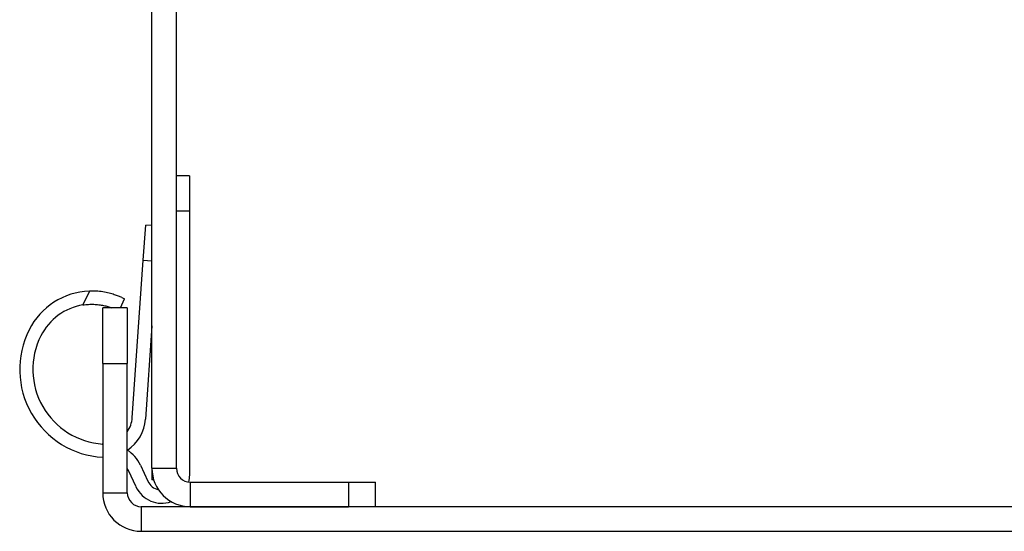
# Model space of a CAD drawing. Header units: inches. Extents: x 0 to 464, y -11 to 301.
# Tile 2 of 26: x 50.63 to 53.74, y 46.58 to 48.19. Entities that reach past the tile are written whole.
import ezdxf

# ---------------------------------------------------------------- set-up
doc = ezdxf.new("R2010")
doc.units = ezdxf.units.IN
doc.header["$LTSCALE"] = 27.808625
doc.header["$MEASUREMENT"] = 0
doc.layers.add('Visible Edges(ANSI)', color=7, linetype='Continuous', lineweight=25)
doc.layers.add('Visible Tangent Edges(ANSI)', color=7, linetype='Continuous', lineweight=25)

msp = doc.modelspace()

# ---------------------------------------------------------------- linework, layer by layer
at = {"layer": 'Visible Edges(ANSI)'}
for p, q in [((51.0444, 46.7758), (51.0444, 52.1815)), ((51.122, 46.7758), (51.122, 52.1815)), ((51.1637, 47.6996), (51.122, 47.6996)), ((51.1637, 47.6996), (51.1637, 47.5884)), ((51.1637, 47.5884), (51.1637, 46.7544)), ((51.0171, 47.433), (51.0249, 47.5439)), ((51.0444, 47.5425), (51.0249, 47.5439)), ((50.9823, 46.9355), (51.0171, 47.433)), ((50.9452, 47.2828), (50.958, 47.3104)), ((50.949, 47.3146), (50.958, 47.3104)), ((50.889, 47.1062), (50.889, 47.2828)), ((50.9667, 47.2828), (50.889, 47.2828)), ((50.9667, 47.2828), (50.9667, 47.1062)), ((51.0444, 47.2253), (51.0238, 46.9308)), ((50.889, 47.1062), (50.889, 46.6981)), ((50.9667, 46.6981), (50.9667, 47.1062)), ((50.9942, 46.7168), (50.9702, 46.7683)), ((51.0079, 46.7859), (51.032, 46.7345)), ((51.0444, 46.7758), (51.0444, 46.7391)), ((51.0501, 46.7391), (51.0444, 46.7391)), ((51.1658, 46.732), (51.6657, 46.732)), ((51.6657, 46.732), (51.7505, 46.732)), ((51.7505, 46.6544), (51.7505, 46.732)), ((56.7269, 46.6544), (51.0105, 46.6544)), ((51.1658, 46.6544), (51.6657, 46.6544)), ((51.0105, 46.5767), (56.7269, 46.5767))]:
    msp.add_line(p, q, dxfattribs=at)
at = {"layer": 'Visible Edges(ANSI)', "flags": 128}
for points in [[(50.949, 47.3146), (50.9468, 47.3156), (50.9444, 47.3167), (50.9417, 47.3178), (50.9389, 47.319), (50.9358, 47.3202), (50.9326, 47.3215), (50.9292, 47.3227), (50.9256, 47.3239), (50.9218, 47.3252), (50.9178, 47.3264), (50.9135, 47.3276), (50.9091, 47.3287), (50.9045, 47.3299), (50.8997, 47.3309), (50.8947, 47.3319), (50.8896, 47.3327), (50.8844, 47.3335), (50.8792, 47.3341), (50.8738, 47.3346), (50.8684, 47.335), (50.863, 47.3353), (50.8576, 47.3354), (50.8522, 47.3354), (50.8469, 47.3353)], [(50.8265, 47.2915), (50.8309, 47.2921), (50.8352, 47.2926), (50.8396, 47.2931), (50.844, 47.2934), (50.8483, 47.2936), (50.8526, 47.2937), (50.8569, 47.2937), (50.861, 47.2936), (50.8651, 47.2934), (50.8691, 47.2932), (50.873, 47.2928), (50.8768, 47.2924), (50.8806, 47.2919), (50.8844, 47.2913), (50.8881, 47.2907), (50.8918, 47.2899), (50.8954, 47.2892), (50.8989, 47.2883), (50.9023, 47.2874), (50.9055, 47.2865), (50.9086, 47.2856), (50.9116, 47.2847), (50.9144, 47.2837), (50.917, 47.2828)]]:
    msp.add_lwpolyline(points, dxfattribs=at)
at = {"layer": 'Visible Edges(ANSI)'}
for centre, radius, start, end in [((50.8551, 47.113), 0.2224, 92.0902, 153.245), ((50.8551, 47.113), 0.1807, 99.0892, 153.245), ((50.9047, 47.088), 0.278, 153.245, 266.7696), ((50.9047, 47.088), 0.2363, 153.245, 266.1988), ((50.8929, 46.9418), 0.0896, 325.4262, 356), ((50.8946, 46.9399), 0.1295, 304.2652, 356), ((50.8929, 46.9418), 0.0896, 265.4012, 267.5032), ((50.9047, 46.7378), 0.1139, 25, 57.0234), ((50.9047, 46.7378), 0.0722, 25, 30.8443), ((51.1658, 46.7758), 0.1214, 180, 270), ((51.1658, 46.7758), 0.0438, 180, 270), ((51.0748, 46.7544), 0.0473, 205, 257.9485), ((51.0748, 46.7544), 0.089, 345.5928, 0), ((51.0105, 46.6981), 0.1214, 180, 270), ((51.0105, 46.6981), 0.0438, 180, 270), ((51.0748, 46.7544), 0.089, 205, 289.797)]:
    msp.add_arc(centre, radius, start, end, dxfattribs=at)
at = {"layer": 'Visible Tangent Edges(ANSI)'}
for p, q in [((51.122, 47.5884), (51.1637, 47.5884)), ((51.0171, 47.433), (51.0444, 47.4311)), ((50.8469, 47.3353), (50.8265, 47.2915)), ((50.889, 47.1062), (50.9667, 47.1062)), ((51.0444, 46.7758), (51.122, 46.7758)), ((51.1658, 46.732), (51.1658, 46.6544)), ((51.6657, 46.732), (51.6657, 46.6544)), ((50.889, 46.6981), (50.9667, 46.6981)), ((51.0105, 46.6544), (51.0105, 46.5767))]:
    msp.add_line(p, q, dxfattribs=at)

doc.saveas('drawing.dxf')
